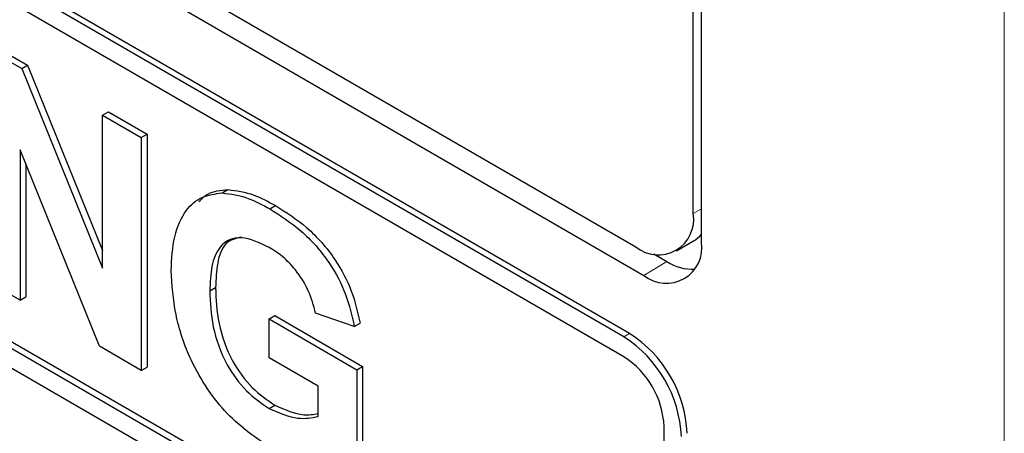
# Paper-space layout 'Blatt2' of a CAD drawing. Header units: millimetres. Extents: x 5 to 418, y 2 to 292.
# Tile 18 of 60: x 71.99 to 78.05, y 143.07 to 145.61. Entities that reach past the tile are written whole.
import ezdxf

# ---------------------------------------------------------------- set-up
doc = ezdxf.new("R2010")
doc.units = ezdxf.units.MM

psp = doc.layouts.new('Blatt2')

# ---------------------------------------------------------------- linework, layer by layer
at = {"color": 7, "linetype": 'Continuous', "lineweight": 18}
for p, q in [((78.0492, 128.2015), (78.0492, 162.3608)), ((76.1364, 144.4221), (76.187, 144.4513)), ((75.9748, 144.1275), (75.8334, 144.043)), ((75.7097, 143.6654), (75.745, 143.6858))]:
    psp.add_line(p, q, dxfattribs=at)
at = {"color": 7, "linetype": 'Continuous', "lineweight": 25}
for p, q in [((76.187, 144.2472), (76.187, 160.7821)), ((76.1364, 144.4221), (76.1364, 160.7529)), ((58.1052, 154.4231), (75.7828, 144.218)), ((57.979, 154.3502), (75.8334, 144.043)), ((75.7097, 143.6654), (58.032, 153.8705)), ((75.745, 143.6858), (58.0674, 153.8909)), ((75.7097, 143.5429), (62.5575, 151.1355)), ((62.5575, 149.0127), (75.9572, 141.2773)), ((62.5928, 149.0331), (75.9572, 141.3181)), ((75.9572, 141.1548), (62.5575, 148.8903)), ((71.7585, 145.4564), (72.0071, 145.3129)), ((71.7938, 145.4768), (72.0425, 145.3333)), ((72.0071, 145.3129), (72.0425, 145.3333)), ((72.0425, 145.3333), (72.5041, 144.1947)), ((72.0071, 145.3129), (72.5041, 144.0871)), ((72.5041, 145.026), (72.5395, 145.0464)), ((72.5041, 144.0871), (72.5041, 145.026)), ((72.5041, 145.026), (72.7421, 144.8886)), ((72.5395, 145.0464), (72.7774, 144.909)), ((72.7421, 144.8886), (72.7774, 144.909)), ((72.7774, 144.909), (72.7774, 143.4801)), ((72.7421, 144.8886), (72.7421, 143.4596)), ((72.486, 143.6075), (71.9965, 144.8147)), ((71.9965, 144.8147), (71.9965, 143.8901)), ((72.0318, 144.7275), (72.0318, 143.9105)), ((73.2396, 144.549), (73.2749, 144.5694)), ((73.5321, 144.4509), (73.5674, 144.4713)), ((76.0328, 144.1932), (76.1389, 144.2544)), ((75.8932, 144.1746), (75.9748, 144.1275)), ((71.9965, 143.8901), (71.7585, 144.0275)), ((73.1635, 143.9475), (73.1988, 143.9679)), ((71.9965, 143.8901), (72.0318, 143.9105)), ((74.0519, 143.7294), (73.8139, 143.8119)), ((73.5283, 143.7752), (73.5637, 143.7956)), ((73.5283, 143.537), (73.5283, 143.7752)), ((73.5283, 143.7752), (74.0677, 143.4638)), ((73.5637, 143.7956), (74.1031, 143.4842)), ((74.0519, 143.7294), (74.0872, 143.7498)), ((72.7421, 143.4596), (72.486, 143.6075)), ((73.8298, 143.363), (73.5283, 143.537)), ((72.7421, 143.4596), (72.7774, 143.4801)), ((74.0677, 143.4638), (74.1031, 143.4842)), ((74.0677, 143.4638), (74.0677, 142.8899)), ((74.1031, 143.4842), (74.1031, 142.9103)), ((73.8298, 143.1767), (73.8298, 143.363)), ((73.5283, 143.2256), (73.5637, 143.246)), ((75.9572, 141.2773), (75.9572, 143.1142))]:
    psp.add_line(p, q, dxfattribs=at)
for centre, radius, start, end in [((75.9209, 144.3872), 0.2184, 230.79671, 9.21404), ((76.0514, 144.4048), 0.174, 300.20535, 321.21036), ((75.9714, 144.2122), 0.2184, 230.79671, 9.21404), ((76.1373, 144.3816), 0.3015, 237.40561, 271.66779), ((75.331, 143.0385), 0.7684, 2.60548, 57.39452), ((75.2956, 143.0181), 0.7684, 2.60548, 57.39452), ((75.4198, 143.0898), 0.5379, 2.60548, 57.39452)]:
    psp.add_arc(centre, radius, start, end, dxfattribs=at)
for points, knots in [([(72.9255, 144.0731), (72.9295, 144.1448), (72.9374, 144.2881), (73.0065, 144.4415), (73.1101, 144.5329), (73.1964, 144.5437), (73.2396, 144.549)], [0, 0, 0, 0, 0.280146, 0.55998, 0.779944, 1, 1, 1, 1]), ([(73.0967, 144.4968), (73.1139, 144.5137), (73.1611, 144.5601), (73.2306, 144.5658), (73.2749, 144.5694)], [0, 0, 0, 0, 0.3632729, 1, 1, 1, 1]), ([(73.2396, 144.549), (73.2923, 144.5424), (73.3866, 144.5305), (73.4876, 144.4752), (73.5321, 144.4509)], [0, 0, 0, 0, 0.559238, 1, 1, 1, 1]), ([(73.2749, 144.5694), (73.3276, 144.5628), (73.4219, 144.5509), (73.5229, 144.4956), (73.5674, 144.4713)], [0, 0, 0, 0, 0.559238, 1, 1, 1, 1]), ([(73.5321, 144.4509), (73.5972, 144.4098), (73.7271, 144.3278), (73.8958, 144.1393), (74.008, 143.9251), (74.0372, 143.7947), (74.0519, 143.7294)], [0, 0, 0, 0, 0.280674, 0.55986, 0.779759, 1, 1, 1, 1]), ([(73.5674, 144.4713), (73.6325, 144.4302), (73.7625, 144.3482), (73.9312, 144.1597), (74.0434, 143.9455), (74.0726, 143.8151), (74.0872, 143.7498)], [0, 0, 0, 0, 0.280674, 0.55986, 0.779759, 1, 1, 1, 1]), ([(73.5288, 144.2146), (73.4698, 144.2423), (73.3519, 144.2975), (73.2226, 144.2382), (73.1696, 144.1034), (73.1655, 143.9995), (73.1635, 143.9475)], [0, 0, 0, 0, 0.2798018, 0.5583312, 0.7788255, 1, 1, 1, 1]), ([(73.359, 144.2786), (73.3234, 144.27), (73.2496, 144.252), (73.2058, 144.1219), (73.2011, 144.0193), (73.1988, 143.9679)], [0, 0, 0, 0, 0.31737, 0.658159, 1, 1, 1, 1]), ([(73.8139, 143.8119), (73.8012, 143.8579), (73.7759, 143.9498), (73.6986, 144.0719), (73.6128, 144.1611), (73.5568, 144.1967), (73.5288, 144.2146)], [0, 0, 0, 0, 0.279821, 0.559279, 0.779466, 1, 1, 1, 1]), ([(73.5454, 142.9776), (73.4511, 143.0417), (73.2629, 143.1696), (73.046, 143.4912), (72.9428, 143.8081), (72.9313, 143.9847), (72.9255, 144.0731)], [0, 0, 0, 0, 0.280091, 0.558748, 0.779191, 1, 1, 1, 1]), ([(73.1635, 143.9475), (73.1663, 143.8756), (73.1719, 143.7323), (73.2512, 143.5059), (73.3849, 143.3232), (73.4805, 143.2581), (73.5283, 143.2256)], [0, 0, 0, 0, 0.2810362, 0.5600061, 0.7797692, 1, 1, 1, 1]), ([(73.1988, 143.9679), (73.2016, 143.896), (73.2073, 143.7527), (73.2865, 143.5263), (73.4202, 143.3436), (73.5158, 143.2786), (73.5637, 143.246)], [0, 0, 0, 0, 0.2810362, 0.5600061, 0.7797692, 1, 1, 1, 1]), ([(73.5283, 143.2256), (73.5893, 143.1993), (73.6982, 143.1523), (73.7895, 143.1692), (73.8298, 143.1767)], [0, 0, 0, 0, 0.559098, 1, 1, 1, 1]), ([(73.5637, 143.246), (73.6249, 143.2188), (73.7206, 143.1762), (73.8008, 143.1895), (73.8298, 143.1943)], [0, 0, 0, 0, 0.639357, 1, 1, 1, 1])]:
    psp.add_open_spline(points, degree=3, knots=knots, dxfattribs=at)

doc.saveas('drawing.dxf')
